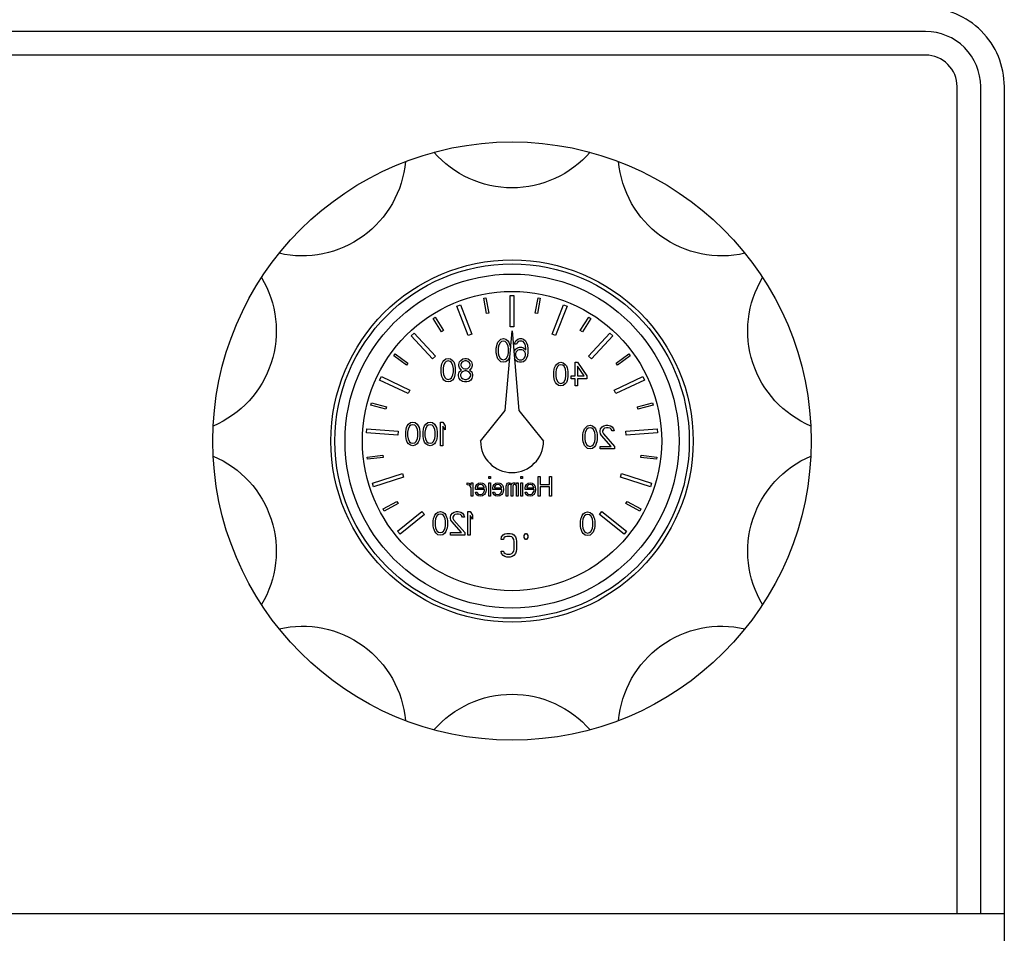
# Model space of a CAD drawing. Header units: millimetres. Extents: x -727 to 69715, y -15705 to 98123.
# Tile 163 of 256: x 38943 to 39068, y -8667 to -8551. Entities that reach past the tile are written whole.
import ezdxf

# ---------------------------------------------------------------- set-up
doc = ezdxf.new("R2010")
doc.units = ezdxf.units.MM

# ---------------------------------------------------------------- blocks, each defined once
blk = doc.blocks.new('*U35')
blk.add_arc((0, -8.96), 13.12, 40.9361, 139.0639)
blk = doc.blocks.new('*U36')
at = {"color": 0, "linetype": 'ByBlock', "lineweight": -2, "transparency": 16777216}
for p, rotation in [((-844.6, 2147.53), 180), ((-865.94, 2140.6), 215.9999999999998), ((-823.26, 2140.6), 143.9999999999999), ((-879.13, 2122.44), 251.9999999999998), ((-810.07, 2122.44), 107.9999999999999), ((-879.13, 2100), 287.9999999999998), ((-810.07, 2100), 71.9999999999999), ((-865.94, 2081.85), 323.9999999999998), ((-823.26, 2081.85), 35.99999999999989)]:
    blk.add_blockref('*U35', p, dxfattribs=dict(at, rotation=rotation))
blk.add_blockref('*U35', (-844.6, 2074.91), dxfattribs=at)

msp = doc.modelspace()

# ---------------------------------------------------------------- linework, layer by layer
at = {"color": 0, "linetype": 'Continuous', "lineweight": -2}
for p, q in [((39002.26, -8586.21), (39002.55, -8586.16)), ((39002.63, -8588.18), (39002.26, -8586.21)), ((39002.55, -8586.16), (39002.93, -8588.12)), ((39005.61, -8585.86), (39006.11, -8585.86)), ((39005.61, -8589.86), (39005.61, -8585.86)), ((39006.11, -8585.86), (39006.11, -8589.86)), ((39008.79, -8588.12), (39009.16, -8586.16)), ((39009.45, -8586.21), (39009.08, -8588.18)), ((39009.16, -8586.16), (39009.45, -8586.21)), ((38998.84, -8587.24), (38999.31, -8587.06)), ((39000.31, -8590.96), (38998.84, -8587.24)), ((38999.31, -8587.06), (39000.77, -8590.78)), ((39010.94, -8590.78), (39012.4, -8587.06)), ((39012.87, -8587.24), (39011.4, -8590.96)), ((39012.4, -8587.06), (39012.87, -8587.24)), ((38995.86, -8588.79), (38996.11, -8588.63)), ((38996.11, -8588.63), (38997.18, -8590.33)), ((39002.93, -8588.12), (39002.63, -8588.18)), ((39009.08, -8588.18), (39008.79, -8588.12)), ((39014.53, -8590.33), (39015.6, -8588.63)), ((39015.6, -8588.63), (39015.86, -8588.79)), ((38996.92, -8590.49), (38995.86, -8588.79)), ((39006.11, -8589.86), (39005.61, -8589.86)), ((39015.86, -8588.79), (39014.79, -8590.49)), ((38993.06, -8591), (38993.42, -8590.66)), ((38995.78, -8593.93), (38993.06, -8591)), ((38993.42, -8590.66), (38996.15, -8593.59)), ((38997.18, -8590.33), (38996.92, -8590.49)), ((39000.77, -8590.78), (39000.31, -8590.96)), ((39004.97, -8600.46), (39005.86, -8590.36)), ((39005.86, -8590.36), (39006.74, -8600.46)), ((39011.4, -8590.96), (39010.94, -8590.78)), ((39014.79, -8590.49), (39014.53, -8590.33)), ((39015.56, -8593.59), (39018.29, -8590.66)), ((39018.66, -8591), (39015.93, -8593.93)), ((39018.29, -8590.66), (39018.66, -8591)), ((39003.86, -8592.57), (39003.91, -8592.25)), ((39003.91, -8592.25), (39003.96, -8592.06)), ((39003.96, -8592.06), (39004.06, -8591.81)), ((39004.06, -8591.81), (39004.21, -8591.62)), ((39004.16, -8592.25), (39004.11, -8592.64)), ((39004.36, -8591.87), (39004.16, -8592.25)), ((39004.21, -8591.62), (39004.46, -8591.42)), ((39004.51, -8591.74), (39004.36, -8591.87)), ((39004.46, -8591.42), (39004.76, -8591.36)), ((39004.76, -8591.68), (39004.51, -8591.74)), ((39004.76, -8591.36), (39005.06, -8591.42)), ((39005.01, -8591.74), (39004.76, -8591.68)), ((39005.16, -8591.87), (39005.01, -8591.74)), ((39005.06, -8591.42), (39005.31, -8591.62)), ((39005.36, -8592.25), (39005.16, -8591.87)), ((39005.31, -8591.62), (39005.46, -8591.81)), ((39005.41, -8592.64), (39005.36, -8592.25)), ((39005.46, -8591.81), (39005.56, -8592.06)), ((39005.56, -8592.06), (39005.61, -8592.25)), ((39005.61, -8592.25), (39005.66, -8592.57)), ((39006.16, -8592.06), (39006.21, -8591.87)), ((39006.41, -8592.06), (39006.16, -8592.06)), ((39006.21, -8591.87), (39006.36, -8591.62)), ((39006.36, -8591.62), (39006.61, -8591.42)), ((39006.51, -8591.87), (39006.41, -8592.06)), ((39006.66, -8591.74), (39006.51, -8591.87)), ((39006.56, -8592.51), (39006.81, -8592.45)), ((39006.61, -8591.42), (39006.86, -8591.36)), ((39006.81, -8591.68), (39006.66, -8591.74)), ((39007.11, -8591.68), (39006.81, -8591.68)), ((39006.81, -8592.45), (39007.06, -8592.45)), ((39006.86, -8591.36), (39007.06, -8591.36)), ((39007.06, -8591.36), (39007.31, -8591.42)), ((39007.06, -8592.45), (39007.31, -8592.51)), ((39007.26, -8591.74), (39007.11, -8591.68)), ((39007.41, -8591.87), (39007.26, -8591.74)), ((39007.31, -8591.42), (39007.56, -8591.62)), ((39007.51, -8592.06), (39007.41, -8591.87)), ((39007.56, -8592.25), (39007.51, -8592.06)), ((39007.56, -8591.62), (39007.71, -8591.87)), ((39007.61, -8592.64), (39007.56, -8592.25)), ((39007.71, -8591.87), (39007.81, -8592.19)), ((39007.81, -8592.19), (39007.86, -8592.64)), ((38990.85, -8593.54), (38991.03, -8593.3)), ((38992.46, -8594.72), (38990.85, -8593.54)), ((38991.03, -8593.3), (38992.64, -8594.48)), ((38996.15, -8593.59), (38995.78, -8593.93)), ((39003.86, -8593.15), (39003.86, -8592.57)), ((39003.91, -8593.47), (39003.86, -8593.15)), ((39003.96, -8593.66), (39003.91, -8593.47)), ((39004.06, -8593.91), (39003.96, -8593.66)), ((39004.11, -8592.64), (39004.11, -8593.08)), ((39004.11, -8593.08), (39004.16, -8593.47)), ((39004.16, -8593.47), (39004.36, -8593.85)), ((39005.16, -8593.85), (39005.36, -8593.47)), ((39005.36, -8593.47), (39005.41, -8593.08)), ((39005.41, -8593.08), (39005.41, -8592.64)), ((39005.56, -8593.66), (39005.46, -8593.91)), ((39006.1, -8593.09), (39006.16, -8592.89)), ((39006.16, -8592.89), (39006.31, -8592.7)), ((39006.31, -8592.7), (39006.56, -8592.51)), ((39006.36, -8593.08), (39006.31, -8593.28)), ((39006.31, -8593.28), (39006.31, -8593.47)), ((39006.31, -8593.47), (39006.36, -8593.66)), ((39006.46, -8592.96), (39006.36, -8593.08)), ((39006.36, -8593.66), (39006.46, -8593.85)), ((39006.61, -8592.83), (39006.46, -8592.96)), ((39006.76, -8592.76), (39006.61, -8592.83)), ((39007.11, -8592.76), (39006.76, -8592.76)), ((39007.26, -8592.83), (39007.11, -8592.76)), ((39007.41, -8592.96), (39007.26, -8592.83)), ((39007.31, -8592.51), (39007.61, -8592.76)), ((39007.51, -8593.08), (39007.41, -8592.96)), ((39007.41, -8593.85), (39007.51, -8593.66)), ((39007.56, -8593.28), (39007.51, -8593.08)), ((39007.51, -8593.66), (39007.56, -8593.47)), ((39007.56, -8593.47), (39007.56, -8593.28)), ((39007.61, -8592.76), (39007.61, -8592.64)), ((39007.81, -8593.53), (39007.71, -8593.85)), ((39007.86, -8593.08), (39007.81, -8593.53)), ((39007.86, -8592.64), (39007.86, -8593.08)), ((39015.93, -8593.93), (39015.56, -8593.59)), ((39019.07, -8594.48), (39020.69, -8593.3)), ((39020.86, -8593.54), (39019.25, -8594.72)), ((39020.69, -8593.3), (39020.86, -8593.54)), ((38992.64, -8594.48), (38992.46, -8594.72)), ((38996.86, -8595.07), (38996.91, -8594.75)), ((38996.91, -8594.75), (38996.96, -8594.56)), ((38996.96, -8594.56), (38997.06, -8594.31)), ((38997.06, -8594.31), (38997.21, -8594.12)), ((38997.16, -8594.75), (38997.11, -8595.14)), ((38997.36, -8594.37), (38997.16, -8594.75)), ((38997.21, -8594.12), (38997.46, -8593.92)), ((38997.51, -8594.24), (38997.36, -8594.37)), ((38997.46, -8593.92), (38997.76, -8593.86)), ((38997.76, -8594.18), (38997.51, -8594.24)), ((38997.76, -8593.86), (38998.06, -8593.92)), ((38998.01, -8594.24), (38997.76, -8594.18)), ((38998.16, -8594.37), (38998.01, -8594.24)), ((38998.06, -8593.92), (38998.31, -8594.12)), ((38998.36, -8594.75), (38998.16, -8594.37)), ((38998.31, -8594.12), (38998.46, -8594.31)), ((38998.41, -8595.14), (38998.36, -8594.75)), ((38998.46, -8594.31), (38998.56, -8594.56)), ((38998.56, -8594.56), (38998.61, -8594.75)), ((38998.61, -8594.75), (38998.66, -8595.07)), ((38999.11, -8594.63), (38999.21, -8594.31)), ((38999.11, -8594.82), (38999.11, -8594.63)), ((38999.21, -8595.07), (38999.11, -8594.82)), ((38999.21, -8594.31), (38999.36, -8594.12)), ((38999.36, -8594.12), (38999.61, -8593.92)), ((38999.46, -8594.43), (38999.36, -8594.63)), ((38999.36, -8594.63), (38999.36, -8594.75)), ((38999.36, -8594.75), (38999.46, -8594.95)), ((38999.66, -8594.24), (38999.46, -8594.43)), ((38999.46, -8594.95), (38999.66, -8595.14)), ((38999.61, -8593.92), (38999.86, -8593.86)), ((38999.86, -8594.18), (38999.66, -8594.24)), ((38999.86, -8593.86), (39000.06, -8593.86)), ((39000.06, -8594.18), (38999.86, -8594.18)), ((39000.06, -8593.86), (39000.31, -8593.92)), ((39000.26, -8594.24), (39000.06, -8594.18)), ((39000.46, -8594.43), (39000.26, -8594.24)), ((39000.26, -8595.14), (39000.46, -8594.95)), ((39000.31, -8593.92), (39000.56, -8594.12)), ((39000.56, -8594.63), (39000.46, -8594.43)), ((39000.46, -8594.95), (39000.56, -8594.75)), ((39000.56, -8594.12), (39000.71, -8594.31)), ((39000.56, -8594.75), (39000.56, -8594.63)), ((39000.71, -8594.31), (39000.81, -8594.63)), ((39000.81, -8594.82), (39000.71, -8595.07)), ((39000.81, -8594.63), (39000.81, -8594.82)), ((39004.21, -8594.11), (39004.06, -8593.91)), ((39004.46, -8594.3), (39004.21, -8594.11)), ((39004.36, -8593.85), (39004.51, -8593.98)), ((39004.76, -8594.36), (39004.46, -8594.3)), ((39004.51, -8593.98), (39004.76, -8594.04)), ((39004.76, -8594.04), (39005.01, -8593.98)), ((39005.06, -8594.3), (39004.76, -8594.36)), ((39005.01, -8593.98), (39005.16, -8593.85)), ((39005.31, -8594.11), (39005.06, -8594.3)), ((39005.46, -8593.91), (39005.31, -8594.11)), ((39006.31, -8594.11), (39006.16, -8593.86)), ((39006.56, -8594.3), (39006.31, -8594.11)), ((39006.46, -8593.85), (39006.61, -8593.98)), ((39006.81, -8594.36), (39006.56, -8594.3)), ((39006.61, -8593.98), (39006.76, -8594.04)), ((39006.76, -8594.04), (39007.11, -8594.04)), ((39007.06, -8594.36), (39006.81, -8594.36)), ((39007.31, -8594.3), (39007.06, -8594.36)), ((39007.11, -8594.04), (39007.26, -8593.98)), ((39007.26, -8593.98), (39007.41, -8593.85)), ((39007.56, -8594.11), (39007.31, -8594.3)), ((39007.71, -8593.85), (39007.56, -8594.11)), ((39011.26, -8595.06), (39011.36, -8594.81)), ((39011.36, -8594.81), (39011.51, -8594.62)), ((39011.66, -8594.87), (39011.46, -8595.25)), ((39011.51, -8594.62), (39011.76, -8594.42)), ((39011.81, -8594.74), (39011.66, -8594.87)), ((39011.76, -8594.42), (39012.06, -8594.36)), ((39012.06, -8594.68), (39011.81, -8594.74)), ((39012.06, -8594.36), (39012.36, -8594.42)), ((39012.31, -8594.74), (39012.06, -8594.68)), ((39012.46, -8594.87), (39012.31, -8594.74)), ((39012.36, -8594.42), (39012.61, -8594.62)), ((39012.66, -8595.25), (39012.46, -8594.87)), ((39012.61, -8594.62), (39012.76, -8594.81)), ((39012.76, -8594.81), (39012.86, -8595.06)), ((39013.86, -8594.36), (39014.16, -8594.36)), ((39013.86, -8596.08), (39013.86, -8594.36)), ((39014.16, -8594.36), (39015.36, -8596.08)), ((39015.01, -8596.08), (39014.16, -8594.87)), ((39014.16, -8594.87), (39014.16, -8596.08)), ((39019.25, -8594.72), (39019.07, -8594.48)), ((38989.05, -8596.62), (38989.27, -8596.17)), ((38989.27, -8596.17), (38992.88, -8597.89)), ((38996.86, -8595.65), (38996.86, -8595.07)), ((38996.91, -8595.97), (38996.86, -8595.65)), ((38996.96, -8596.16), (38996.91, -8595.97)), ((38997.06, -8596.41), (38996.96, -8596.16)), ((38997.11, -8595.14), (38997.11, -8595.58)), ((38997.11, -8595.58), (38997.16, -8595.97)), ((38997.16, -8595.97), (38997.36, -8596.35)), ((38998.16, -8596.35), (38998.36, -8595.97)), ((38998.36, -8595.97), (38998.41, -8595.58)), ((38998.41, -8595.58), (38998.41, -8595.14)), ((38998.56, -8596.16), (38998.46, -8596.41)), ((38998.61, -8595.97), (38998.56, -8596.16)), ((38998.66, -8595.65), (38998.61, -8595.97)), ((38998.66, -8595.07), (38998.66, -8595.65)), ((38999.06, -8595.9), (38999.16, -8595.58)), ((38999.06, -8596.09), (38999.06, -8595.9)), ((38999.16, -8596.41), (38999.06, -8596.09)), ((38999.16, -8595.58), (38999.36, -8595.39)), ((38999.36, -8595.26), (38999.21, -8595.07)), ((38999.46, -8595.65), (38999.31, -8595.9)), ((38999.31, -8595.9), (38999.31, -8596.09)), ((38999.31, -8596.09), (38999.46, -8596.35)), ((38999.46, -8595.33), (38999.36, -8595.26)), ((38999.36, -8595.39), (38999.46, -8595.33)), ((38999.66, -8595.52), (38999.46, -8595.65)), ((38999.66, -8595.14), (38999.86, -8595.2)), ((38999.86, -8595.46), (38999.66, -8595.52)), ((38999.86, -8595.2), (39000.06, -8595.2)), ((39000.06, -8595.46), (38999.86, -8595.46)), ((39000.06, -8595.2), (39000.26, -8595.14)), ((39000.26, -8595.52), (39000.06, -8595.46)), ((39000.46, -8595.65), (39000.26, -8595.52)), ((39000.56, -8595.26), (39000.46, -8595.33)), ((39000.46, -8595.33), (39000.56, -8595.39)), ((39000.61, -8595.9), (39000.46, -8595.65)), ((39000.46, -8596.35), (39000.61, -8596.09)), ((39000.71, -8595.07), (39000.56, -8595.26)), ((39000.56, -8595.39), (39000.76, -8595.58)), ((39000.61, -8596.09), (39000.61, -8595.9)), ((39000.76, -8595.58), (39000.86, -8595.9)), ((39000.86, -8596.09), (39000.76, -8596.41)), ((39000.86, -8595.9), (39000.86, -8596.09)), ((39011.16, -8595.57), (39011.21, -8595.25)), ((39011.16, -8596.15), (39011.16, -8595.57)), ((39011.21, -8596.47), (39011.16, -8596.15)), ((39011.21, -8595.25), (39011.26, -8595.06)), ((39011.46, -8595.25), (39011.41, -8595.64)), ((39011.41, -8595.64), (39011.41, -8596.08)), ((39011.41, -8596.08), (39011.46, -8596.47)), ((39012.71, -8595.64), (39012.66, -8595.25)), ((39012.66, -8596.47), (39012.71, -8596.08)), ((39012.71, -8596.08), (39012.71, -8595.64)), ((39012.86, -8595.06), (39012.91, -8595.25)), ((39012.91, -8595.25), (39012.96, -8595.57)), ((39012.96, -8596.15), (39012.91, -8596.47)), ((39012.96, -8595.57), (39012.96, -8596.15)), ((39013.36, -8596.08), (39013.86, -8596.08)), ((39013.36, -8596.47), (39013.36, -8596.08)), ((39014.16, -8596.08), (39015.01, -8596.08)), ((39015.36, -8596.08), (39015.36, -8596.47)), ((39018.84, -8597.89), (39022.45, -8596.17)), ((39022.45, -8596.17), (39022.66, -8596.62)), ((38992.66, -8598.34), (38989.05, -8596.62)), ((38997.21, -8596.61), (38997.06, -8596.41)), ((38997.46, -8596.8), (38997.21, -8596.61)), ((38997.36, -8596.35), (38997.51, -8596.48)), ((38997.76, -8596.86), (38997.46, -8596.8)), ((38997.51, -8596.48), (38997.76, -8596.54)), ((38997.76, -8596.54), (38998.01, -8596.48)), ((38998.06, -8596.8), (38997.76, -8596.86)), ((38998.01, -8596.48), (38998.16, -8596.35)), ((38998.31, -8596.61), (38998.06, -8596.8)), ((38998.46, -8596.41), (38998.31, -8596.61)), ((38999.31, -8596.61), (38999.16, -8596.41)), ((38999.56, -8596.8), (38999.31, -8596.61)), ((38999.46, -8596.35), (38999.66, -8596.48)), ((38999.81, -8596.86), (38999.56, -8596.8)), ((38999.66, -8596.48), (38999.86, -8596.54)), ((39000.11, -8596.86), (38999.81, -8596.86)), ((38999.86, -8596.54), (39000.06, -8596.54)), ((39000.06, -8596.54), (39000.26, -8596.48)), ((39000.36, -8596.8), (39000.11, -8596.86)), ((39000.26, -8596.48), (39000.46, -8596.35)), ((39000.61, -8596.61), (39000.36, -8596.8)), ((39000.76, -8596.41), (39000.61, -8596.61)), ((39011.26, -8596.66), (39011.21, -8596.47)), ((39011.36, -8596.91), (39011.26, -8596.66)), ((39011.51, -8597.11), (39011.36, -8596.91)), ((39011.46, -8596.47), (39011.66, -8596.85)), ((39011.76, -8597.3), (39011.51, -8597.11)), ((39011.66, -8596.85), (39011.81, -8596.98)), ((39012.06, -8597.36), (39011.76, -8597.3)), ((39011.81, -8596.98), (39012.06, -8597.04)), ((39012.06, -8597.04), (39012.31, -8596.98)), ((39012.36, -8597.3), (39012.06, -8597.36)), ((39012.31, -8596.98), (39012.46, -8596.85)), ((39012.61, -8597.11), (39012.36, -8597.3)), ((39012.46, -8596.85), (39012.66, -8596.47)), ((39012.76, -8596.91), (39012.61, -8597.11)), ((39012.86, -8596.66), (39012.76, -8596.91)), ((39012.91, -8596.47), (39012.86, -8596.66)), ((39013.86, -8596.47), (39013.36, -8596.47)), ((39013.86, -8597.36), (39013.86, -8596.47)), ((39014.16, -8597.36), (39013.86, -8597.36)), ((39015.36, -8596.47), (39014.16, -8596.47)), ((39014.16, -8596.47), (39014.16, -8597.36)), ((39022.66, -8596.62), (39019.05, -8598.34)), ((38992.88, -8597.89), (38992.66, -8598.34)), ((39019.05, -8598.34), (39018.84, -8597.89)), ((38987.93, -8599.8), (38988, -8599.51)), ((38989.86, -8600.3), (38987.93, -8599.8)), ((38988, -8599.51), (38989.94, -8600.01)), ((39021.77, -8600.01), (39023.71, -8599.51)), ((39023.79, -8599.8), (39021.85, -8600.3)), ((39023.71, -8599.51), (39023.79, -8599.8)), ((38989.94, -8600.01), (38989.86, -8600.3)), ((39001.86, -8604.36), (39004.97, -8600.46)), ((39006.74, -8600.46), (39009.86, -8604.36)), ((39021.85, -8600.3), (39021.77, -8600.01)), ((38992.46, -8602.66), (38992.56, -8602.41)), ((38992.56, -8602.41), (38992.71, -8602.22)), ((38992.86, -8602.47), (38992.66, -8602.85)), ((38992.71, -8602.22), (38992.96, -8602.02)), ((38993.01, -8602.34), (38992.86, -8602.47)), ((38992.96, -8602.02), (38993.26, -8601.96)), ((38993.26, -8602.28), (38993.01, -8602.34)), ((38993.26, -8601.96), (38993.56, -8602.02)), ((38993.51, -8602.34), (38993.26, -8602.28)), ((38993.66, -8602.47), (38993.51, -8602.34)), ((38993.56, -8602.02), (38993.81, -8602.22)), ((38993.86, -8602.85), (38993.66, -8602.47)), ((38993.81, -8602.22), (38993.96, -8602.41)), ((38993.96, -8602.41), (38994.06, -8602.66)), ((38994.66, -8602.66), (38994.76, -8602.41)), ((38994.76, -8602.41), (38994.91, -8602.22)), ((38995.06, -8602.47), (38994.86, -8602.85)), ((38994.91, -8602.22), (38995.16, -8602.02)), ((38995.21, -8602.34), (38995.06, -8602.47)), ((38995.16, -8602.02), (38995.46, -8601.96)), ((38995.46, -8602.28), (38995.21, -8602.34)), ((38995.46, -8601.96), (38995.76, -8602.02)), ((38995.71, -8602.34), (38995.46, -8602.28)), ((38995.86, -8602.47), (38995.71, -8602.34)), ((38995.76, -8602.02), (38996.01, -8602.22)), ((38996.06, -8602.85), (38995.86, -8602.47)), ((38996.01, -8602.22), (38996.16, -8602.41)), ((38996.16, -8602.41), (38996.26, -8602.66)), ((38996.76, -8601.96), (38997.06, -8601.96)), ((38996.76, -8604.96), (38996.76, -8601.96)), ((38997.06, -8601.96), (38997.36, -8602.41)), ((38997.06, -8602.47), (38997.06, -8604.96)), ((38997.36, -8602.92), (38997.06, -8602.47)), ((38997.36, -8602.41), (38997.36, -8602.92)), ((39015.21, -8602.62), (39015.46, -8602.42)), ((39015.46, -8602.42), (39015.76, -8602.36)), ((39015.76, -8602.36), (39016.06, -8602.42)), ((39016.06, -8602.42), (39016.31, -8602.62)), ((39017.31, -8602.55), (39017.51, -8602.42)), ((39017.51, -8602.42), (39017.81, -8602.36)), ((39017.81, -8602.36), (39018.01, -8602.36)), ((39018.01, -8602.36), (39018.36, -8602.42)), ((39018.36, -8602.42), (39018.56, -8602.55)), ((38987.38, -8603.32), (38987.42, -8602.82)), ((38991.37, -8603.6), (38987.38, -8603.32)), ((38987.42, -8602.82), (38991.41, -8603.1)), ((38991.41, -8603.1), (38991.37, -8603.6)), ((38992.36, -8603.17), (38992.41, -8602.85)), ((38992.36, -8603.75), (38992.36, -8603.17)), ((38992.41, -8604.07), (38992.36, -8603.75)), ((38992.41, -8602.85), (38992.46, -8602.66)), ((38992.66, -8602.85), (38992.61, -8603.24)), ((38992.61, -8603.24), (38992.61, -8603.68)), ((38992.61, -8603.68), (38992.66, -8604.07)), ((38993.91, -8603.24), (38993.86, -8602.85)), ((38993.86, -8604.07), (38993.91, -8603.68)), ((38993.91, -8603.68), (38993.91, -8603.24)), ((38994.06, -8602.66), (38994.11, -8602.85)), ((38994.11, -8602.85), (38994.16, -8603.17)), ((38994.16, -8603.75), (38994.11, -8604.07)), ((38994.16, -8603.17), (38994.16, -8603.75)), ((38994.56, -8603.17), (38994.61, -8602.85)), ((38994.56, -8603.75), (38994.56, -8603.17)), ((38994.61, -8604.07), (38994.56, -8603.75)), ((38994.61, -8602.85), (38994.66, -8602.66)), ((38994.86, -8602.85), (38994.81, -8603.24)), ((38994.81, -8603.24), (38994.81, -8603.68)), ((38994.81, -8603.68), (38994.86, -8604.07)), ((38996.11, -8603.24), (38996.06, -8602.85)), ((38996.06, -8604.07), (38996.11, -8603.68)), ((38996.11, -8603.68), (38996.11, -8603.24)), ((38996.26, -8602.66), (38996.31, -8602.85)), ((38996.31, -8602.85), (38996.36, -8603.17)), ((38996.36, -8603.75), (38996.31, -8604.07)), ((38996.36, -8603.17), (38996.36, -8603.75)), ((39014.86, -8603.57), (39014.91, -8603.25)), ((39014.86, -8604.15), (39014.86, -8603.57)), ((39014.91, -8603.25), (39014.96, -8603.06)), ((39014.96, -8603.06), (39015.06, -8602.81)), ((39015.06, -8602.81), (39015.21, -8602.62)), ((39015.16, -8603.25), (39015.11, -8603.64)), ((39015.11, -8603.64), (39015.11, -8604.08)), ((39015.36, -8602.87), (39015.16, -8603.25)), ((39015.51, -8602.74), (39015.36, -8602.87)), ((39015.76, -8602.68), (39015.51, -8602.74)), ((39016.01, -8602.74), (39015.76, -8602.68)), ((39016.16, -8602.87), (39016.01, -8602.74)), ((39016.36, -8603.25), (39016.16, -8602.87)), ((39016.31, -8602.62), (39016.46, -8602.81)), ((39016.41, -8603.64), (39016.36, -8603.25)), ((39016.41, -8604.08), (39016.41, -8603.64)), ((39016.46, -8602.81), (39016.56, -8603.06)), ((39016.56, -8603.06), (39016.61, -8603.25)), ((39016.61, -8603.25), (39016.66, -8603.57)), ((39016.66, -8603.57), (39016.66, -8604.15)), ((39017.06, -8603.06), (39017.11, -8602.81)), ((39017.06, -8603.19), (39017.06, -8603.06)), ((39017.11, -8603.45), (39017.06, -8603.19)), ((39017.11, -8602.81), (39017.31, -8602.55)), ((39017.21, -8603.64), (39017.11, -8603.45)), ((39018.46, -8605.04), (39017.21, -8603.64)), ((39017.46, -8602.87), (39017.36, -8603.06)), ((39017.36, -8603.06), (39017.36, -8603.19)), ((39017.36, -8603.19), (39017.46, -8603.45)), ((39017.61, -8602.74), (39017.46, -8602.87)), ((39017.46, -8603.45), (39018.86, -8605.04)), ((39017.86, -8602.68), (39017.61, -8602.74)), ((39018.06, -8602.68), (39017.86, -8602.68)), ((39018.31, -8602.74), (39018.06, -8602.68)), ((39018.46, -8602.87), (39018.31, -8602.74)), ((39018.56, -8603.06), (39018.46, -8602.87)), ((39018.56, -8602.55), (39018.76, -8602.81)), ((39018.81, -8603.06), (39018.56, -8603.06)), ((39018.76, -8602.81), (39018.81, -8603.06)), ((39020.3, -8603.1), (39024.29, -8602.82)), ((39020.34, -8603.6), (39020.3, -8603.1)), ((39024.33, -8603.32), (39020.34, -8603.6)), ((39024.29, -8602.82), (39024.33, -8603.32)), ((38992.46, -8604.26), (38992.41, -8604.07)), ((38992.56, -8604.51), (38992.46, -8604.26)), ((38992.71, -8604.71), (38992.56, -8604.51)), ((38992.66, -8604.07), (38992.86, -8604.45)), ((38992.96, -8604.9), (38992.71, -8604.71)), ((38992.86, -8604.45), (38993.01, -8604.58)), ((38993.26, -8604.96), (38992.96, -8604.9)), ((38993.01, -8604.58), (38993.26, -8604.64)), ((38993.26, -8604.64), (38993.51, -8604.58)), ((38993.56, -8604.9), (38993.26, -8604.96)), ((38993.51, -8604.58), (38993.66, -8604.45)), ((38993.81, -8604.71), (38993.56, -8604.9)), ((38993.66, -8604.45), (38993.86, -8604.07)), ((38993.96, -8604.51), (38993.81, -8604.71)), ((38994.06, -8604.26), (38993.96, -8604.51)), ((38994.11, -8604.07), (38994.06, -8604.26)), ((38994.66, -8604.26), (38994.61, -8604.07)), ((38994.76, -8604.51), (38994.66, -8604.26)), ((38994.91, -8604.71), (38994.76, -8604.51)), ((38994.86, -8604.07), (38995.06, -8604.45)), ((38995.16, -8604.9), (38994.91, -8604.71)), ((38995.06, -8604.45), (38995.21, -8604.58)), ((38995.46, -8604.96), (38995.16, -8604.9)), ((38995.21, -8604.58), (38995.46, -8604.64)), ((38995.46, -8604.64), (38995.71, -8604.58)), ((38995.76, -8604.9), (38995.46, -8604.96)), ((38995.71, -8604.58), (38995.86, -8604.45)), ((38996.01, -8604.71), (38995.76, -8604.9)), ((38995.86, -8604.45), (38996.06, -8604.07)), ((38996.16, -8604.51), (38996.01, -8604.71)), ((38996.26, -8604.26), (38996.16, -8604.51)), ((38996.31, -8604.07), (38996.26, -8604.26)), ((38997.06, -8604.96), (38996.76, -8604.96)), ((39014.91, -8604.47), (39014.86, -8604.15)), ((39014.96, -8604.66), (39014.91, -8604.47)), ((39015.06, -8604.91), (39014.96, -8604.66)), ((39015.21, -8605.11), (39015.06, -8604.91)), ((39015.11, -8604.08), (39015.16, -8604.47)), ((39015.16, -8604.47), (39015.36, -8604.85)), ((39015.36, -8604.85), (39015.51, -8604.98)), ((39015.51, -8604.98), (39015.76, -8605.04)), ((39015.76, -8605.04), (39016.01, -8604.98)), ((39016.01, -8604.98), (39016.16, -8604.85)), ((39016.16, -8604.85), (39016.36, -8604.47)), ((39016.46, -8604.91), (39016.31, -8605.11)), ((39016.36, -8604.47), (39016.41, -8604.08)), ((39016.56, -8604.66), (39016.46, -8604.91)), ((39016.61, -8604.47), (39016.56, -8604.66)), ((39016.66, -8604.15), (39016.61, -8604.47)), ((38987.47, -8606.39), (38989.45, -8606.15)), ((38989.45, -8606.15), (38989.49, -8606.45)), ((39015.46, -8605.3), (39015.21, -8605.11)), ((39015.76, -8605.36), (39015.46, -8605.3)), ((39016.06, -8605.3), (39015.76, -8605.36)), ((39016.31, -8605.11), (39016.06, -8605.3)), ((39017.06, -8605.36), (39017.06, -8605.04)), ((39017.06, -8605.04), (39018.46, -8605.04)), ((39018.86, -8605.36), (39017.06, -8605.36)), ((39018.86, -8605.04), (39018.86, -8605.36)), ((39022.22, -8606.45), (39022.26, -8606.15)), ((39022.26, -8606.15), (39024.25, -8606.39)), ((38987.5, -8606.68), (38987.47, -8606.39)), ((38989.49, -8606.45), (38987.5, -8606.68)), ((39024.21, -8606.68), (39022.22, -8606.45)), ((39024.25, -8606.39), (39024.21, -8606.68)), ((38988.14, -8609.69), (38991.95, -8608.48)), ((38991.95, -8608.48), (38992.1, -8608.96)), ((39019.61, -8608.96), (39019.76, -8608.48)), ((39019.76, -8608.48), (39023.58, -8609.69)), ((38988.29, -8610.16), (38988.14, -8609.69)), ((38992.1, -8608.96), (38988.29, -8610.16)), ((39000.15, -8609.92), (39000.15, -8609.66)), ((39000.15, -8609.66), (39000.36, -8609.71)), ((39000.4, -8609.98), (39000.15, -8609.92)), ((39000.36, -8609.71), (39000.48, -8609.76)), ((39000.56, -8610.08), (39000.4, -8609.98)), ((39000.48, -8609.76), (39000.61, -8609.87)), ((39000.61, -8609.87), (39000.69, -8609.98)), ((39000.69, -8609.66), (39000.9, -8609.66)), ((39000.69, -8609.98), (39000.69, -8609.66)), ((39000.9, -8609.66), (39000.9, -8611.36)), ((39001.27, -8610.08), (39001.4, -8609.87)), ((39001.4, -8609.87), (39001.61, -8609.71)), ((39001.65, -8609.92), (39001.52, -8610.03)), ((39001.61, -8609.71), (39001.86, -8609.66)), ((39001.9, -8609.87), (39001.65, -8609.92)), ((39001.86, -8609.66), (39002.11, -8609.71)), ((39002.06, -8609.92), (39001.9, -8609.87)), ((39002.15, -8609.98), (39002.06, -8609.92)), ((39002.11, -8609.71), (39002.23, -8609.76)), ((39002.27, -8610.14), (39002.15, -8609.98)), ((39002.23, -8609.76), (39002.36, -8609.87)), ((39002.36, -8609.87), (39002.44, -8609.98)), ((39002.44, -8609.98), (39002.52, -8610.19)), ((39002.9, -8608.86), (39003.11, -8608.86)), ((39002.9, -8609.13), (39002.9, -8608.86)), ((39003.11, -8609.13), (39002.9, -8609.13)), ((39002.9, -8611.36), (39002.9, -8609.66)), ((39002.9, -8609.66), (39003.11, -8609.66)), ((39003.11, -8608.86), (39003.11, -8609.13)), ((39003.11, -8609.66), (39003.11, -8611.36)), ((39003.48, -8610.08), (39003.61, -8609.87)), ((39003.61, -8609.87), (39003.81, -8609.71)), ((39003.86, -8609.92), (39003.73, -8610.03)), ((39003.81, -8609.71), (39004.06, -8609.66)), ((39004.11, -8609.87), (39003.86, -8609.92)), ((39004.06, -8609.66), (39004.31, -8609.71)), ((39004.27, -8609.92), (39004.11, -8609.87)), ((39004.36, -8609.98), (39004.27, -8609.92)), ((39004.31, -8609.71), (39004.44, -8609.76)), ((39004.48, -8610.14), (39004.36, -8609.98)), ((39004.44, -8609.76), (39004.56, -8609.87)), ((39004.56, -8609.87), (39004.65, -8609.98)), ((39004.65, -8609.98), (39004.73, -8610.19)), ((39005.11, -8610.08), (39005.19, -8609.82)), ((39005.19, -8609.82), (39005.27, -8609.71)), ((39005.27, -8609.71), (39005.4, -8609.66)), ((39005.36, -8609.98), (39005.31, -8610.08)), ((39005.4, -8609.92), (39005.36, -8609.98)), ((39005.4, -8609.66), (39005.56, -8609.66)), ((39005.48, -8609.87), (39005.4, -8609.92)), ((39005.61, -8609.87), (39005.48, -8609.87)), ((39005.56, -8609.66), (39005.69, -8609.71)), ((39005.69, -8609.92), (39005.61, -8609.87)), ((39005.69, -8609.71), (39005.81, -8609.87)), ((39005.73, -8609.98), (39005.69, -8609.92)), ((39005.77, -8610.08), (39005.73, -8609.98)), ((39005.81, -8609.87), (39005.94, -8609.71)), ((39005.94, -8609.71), (39006.06, -8609.66)), ((39006.02, -8609.98), (39005.98, -8610.08)), ((39006.06, -8609.92), (39006.02, -8609.98)), ((39006.06, -8609.66), (39006.23, -8609.66)), ((39006.15, -8609.87), (39006.06, -8609.92)), ((39006.23, -8609.87), (39006.15, -8609.87)), ((39006.23, -8609.66), (39006.36, -8609.71)), ((39006.36, -8609.92), (39006.23, -8609.87)), ((39006.36, -8609.71), (39006.44, -8609.82)), ((39006.44, -8610.03), (39006.36, -8609.92)), ((39006.44, -8609.82), (39006.44, -8609.66)), ((39006.44, -8609.66), (39006.65, -8609.66)), ((39006.65, -8609.66), (39006.65, -8611.36)), ((39006.98, -8609.13), (39006.98, -8608.86)), ((39006.98, -8608.86), (39007.19, -8608.86)), ((39007.19, -8609.13), (39006.98, -8609.13)), ((39006.98, -8611.36), (39006.98, -8609.66)), ((39006.98, -8609.66), (39007.19, -8609.66)), ((39007.19, -8608.86), (39007.19, -8609.13)), ((39007.19, -8609.66), (39007.19, -8611.36)), ((39007.56, -8610.08), (39007.69, -8609.87)), ((39007.69, -8609.87), (39007.9, -8609.71)), ((39007.94, -8609.92), (39007.81, -8610.03)), ((39007.9, -8609.71), (39008.15, -8609.66)), ((39008.19, -8609.87), (39007.94, -8609.92)), ((39008.15, -8609.66), (39008.4, -8609.71)), ((39008.36, -8609.92), (39008.19, -8609.87)), ((39008.44, -8609.98), (39008.36, -8609.92)), ((39008.4, -8609.71), (39008.52, -8609.76)), ((39008.56, -8610.14), (39008.44, -8609.98)), ((39008.52, -8609.76), (39008.65, -8609.87)), ((39008.65, -8609.87), (39008.73, -8609.98)), ((39008.73, -8609.98), (39008.81, -8610.19)), ((39009.19, -8611.36), (39009.19, -8608.86)), ((39009.19, -8608.86), (39009.44, -8608.86)), ((39009.44, -8608.86), (39009.44, -8609.87)), ((39009.44, -8609.87), (39010.61, -8609.87)), ((39010.61, -8609.87), (39010.61, -8608.86)), ((39010.61, -8608.86), (39010.86, -8608.86)), ((39010.86, -8608.86), (39010.86, -8611.36)), ((39023.43, -8610.16), (39019.61, -8608.96)), ((39023.58, -8609.69), (39023.43, -8610.16)), ((39000.69, -8610.3), (39000.56, -8610.08)), ((39000.69, -8611.36), (39000.69, -8610.3)), ((39001.23, -8610.3), (39001.27, -8610.08)), ((39001.23, -8610.51), (39001.23, -8610.3)), ((39002.36, -8610.51), (39001.23, -8610.51)), ((39001.23, -8610.83), (39001.44, -8610.83)), ((39001.27, -8611.04), (39001.23, -8610.83)), ((39001.4, -8611.2), (39001.27, -8611.04)), ((39001.56, -8611.31), (39001.4, -8611.2)), ((39001.52, -8610.03), (39001.44, -8610.19)), ((39001.44, -8610.19), (39001.44, -8610.3)), ((39001.44, -8610.3), (39002.31, -8610.3)), ((39001.44, -8610.83), (39001.48, -8610.99)), ((39001.48, -8610.99), (39001.61, -8611.09)), ((39001.61, -8611.09), (39001.9, -8611.15)), ((39001.9, -8611.15), (39002.06, -8611.09)), ((39002.06, -8611.09), (39002.15, -8611.04)), ((39002.15, -8611.04), (39002.27, -8610.88)), ((39002.36, -8611.15), (39002.23, -8611.25)), ((39002.31, -8610.24), (39002.27, -8610.14)), ((39002.27, -8610.88), (39002.31, -8610.78)), ((39002.31, -8610.3), (39002.31, -8610.24)), ((39002.31, -8610.78), (39002.36, -8610.62)), ((39002.36, -8610.62), (39002.36, -8610.51)), ((39002.44, -8611.04), (39002.36, -8611.15)), ((39002.52, -8610.83), (39002.44, -8611.04)), ((39002.52, -8610.19), (39002.56, -8610.51)), ((39002.56, -8610.51), (39002.52, -8610.83)), ((39003.44, -8610.3), (39003.48, -8610.08)), ((39003.44, -8610.51), (39003.44, -8610.3)), ((39004.56, -8610.51), (39003.44, -8610.51)), ((39003.48, -8611.04), (39003.44, -8610.83)), ((39003.44, -8610.83), (39003.65, -8610.83)), ((39003.61, -8611.2), (39003.48, -8611.04)), ((39003.77, -8611.31), (39003.61, -8611.2)), ((39003.73, -8610.03), (39003.65, -8610.19)), ((39003.65, -8610.19), (39003.65, -8610.3)), ((39003.65, -8610.3), (39004.52, -8610.3)), ((39003.65, -8610.83), (39003.69, -8610.99)), ((39003.69, -8610.99), (39003.81, -8611.09)), ((39003.81, -8611.09), (39004.11, -8611.15)), ((39004.11, -8611.15), (39004.27, -8611.09)), ((39004.27, -8611.09), (39004.36, -8611.04)), ((39004.36, -8611.04), (39004.48, -8610.88)), ((39004.56, -8611.15), (39004.44, -8611.25)), ((39004.52, -8610.24), (39004.48, -8610.14)), ((39004.48, -8610.88), (39004.52, -8610.78)), ((39004.52, -8610.3), (39004.52, -8610.24)), ((39004.52, -8610.78), (39004.56, -8610.62)), ((39004.56, -8610.62), (39004.56, -8610.51)), ((39004.65, -8611.04), (39004.56, -8611.15)), ((39004.73, -8610.83), (39004.65, -8611.04)), ((39004.73, -8610.19), (39004.77, -8610.51)), ((39004.77, -8610.51), (39004.73, -8610.83)), ((39005.11, -8611.36), (39005.11, -8610.08)), ((39005.31, -8610.08), (39005.31, -8611.36)), ((39005.77, -8611.36), (39005.77, -8610.08)), ((39005.98, -8610.08), (39005.98, -8611.36)), ((39006.44, -8611.36), (39006.44, -8610.03)), ((39007.52, -8610.3), (39007.56, -8610.08)), ((39007.52, -8610.51), (39007.52, -8610.3)), ((39008.65, -8610.51), (39007.52, -8610.51)), ((39007.56, -8611.04), (39007.52, -8610.83)), ((39007.52, -8610.83), (39007.73, -8610.83)), ((39007.69, -8611.2), (39007.56, -8611.04)), ((39007.86, -8611.31), (39007.69, -8611.2)), ((39007.81, -8610.03), (39007.73, -8610.19)), ((39007.73, -8610.19), (39007.73, -8610.3)), ((39007.73, -8610.3), (39008.61, -8610.3)), ((39007.73, -8610.83), (39007.77, -8610.99)), ((39007.77, -8610.99), (39007.9, -8611.09)), ((39007.9, -8611.09), (39008.19, -8611.15)), ((39008.19, -8611.15), (39008.36, -8611.09)), ((39008.36, -8611.09), (39008.44, -8611.04)), ((39008.44, -8611.04), (39008.56, -8610.88)), ((39008.65, -8611.15), (39008.52, -8611.25)), ((39008.61, -8610.24), (39008.56, -8610.14)), ((39008.56, -8610.88), (39008.61, -8610.78)), ((39008.61, -8610.3), (39008.61, -8610.24)), ((39008.61, -8610.78), (39008.65, -8610.62)), ((39008.65, -8610.62), (39008.65, -8610.51)), ((39008.73, -8611.04), (39008.65, -8611.15)), ((39008.81, -8610.83), (39008.73, -8611.04)), ((39008.81, -8610.19), (39008.86, -8610.51)), ((39008.86, -8610.51), (39008.81, -8610.83)), ((39009.44, -8610.19), (39009.44, -8611.36)), ((39010.61, -8610.19), (39009.44, -8610.19)), ((39010.61, -8611.36), (39010.61, -8610.19)), ((38989.49, -8612.98), (38991.25, -8612.04)), ((38991.39, -8612.3), (38989.63, -8613.25)), ((38991.25, -8612.04), (38991.39, -8612.3)), ((39000.9, -8611.36), (39000.69, -8611.36)), ((39001.86, -8611.36), (39001.56, -8611.31)), ((39002.11, -8611.31), (39001.86, -8611.36)), ((39002.23, -8611.25), (39002.11, -8611.31)), ((39003.11, -8611.36), (39002.9, -8611.36)), ((39004.06, -8611.36), (39003.77, -8611.31)), ((39004.31, -8611.31), (39004.06, -8611.36)), ((39004.44, -8611.25), (39004.31, -8611.31)), ((39005.31, -8611.36), (39005.11, -8611.36)), ((39005.98, -8611.36), (39005.77, -8611.36)), ((39006.65, -8611.36), (39006.44, -8611.36)), ((39007.19, -8611.36), (39006.98, -8611.36)), ((39008.15, -8611.36), (39007.86, -8611.31)), ((39008.4, -8611.31), (39008.15, -8611.36)), ((39008.52, -8611.25), (39008.4, -8611.31)), ((39009.44, -8611.36), (39009.19, -8611.36)), ((39010.86, -8611.36), (39010.61, -8611.36)), ((39020.32, -8612.3), (39020.46, -8612.04)), ((39022.08, -8613.25), (39020.32, -8612.3)), ((39020.46, -8612.04), (39022.22, -8612.98)), ((38989.63, -8613.25), (38989.49, -8612.98)), ((38991.32, -8615.81), (38994.43, -8613.29)), ((38994.75, -8613.68), (38991.64, -8616.2)), ((38994.43, -8613.29), (38994.75, -8613.68)), ((38996.06, -8613.76), (38996.21, -8613.57)), ((38996.21, -8613.57), (38996.46, -8613.37)), ((38996.51, -8613.69), (38996.36, -8613.82)), ((38996.46, -8613.37), (38996.76, -8613.31)), ((38996.76, -8613.63), (38996.51, -8613.69)), ((38996.76, -8613.31), (38997.06, -8613.37)), ((38997.01, -8613.69), (38996.76, -8613.63)), ((38997.16, -8613.82), (38997.01, -8613.69)), ((38997.06, -8613.37), (38997.31, -8613.57)), ((38997.31, -8613.57), (38997.46, -8613.76)), ((38998.11, -8613.76), (38998.31, -8613.5)), ((38998.31, -8613.5), (38998.51, -8613.37)), ((38998.61, -8613.69), (38998.46, -8613.82)), ((38998.51, -8613.37), (38998.81, -8613.31)), ((38998.86, -8613.63), (38998.61, -8613.69)), ((38998.81, -8613.31), (38999.01, -8613.31)), ((38999.06, -8613.63), (38998.86, -8613.63)), ((38999.01, -8613.31), (38999.36, -8613.37)), ((38999.31, -8613.69), (38999.06, -8613.63)), ((38999.46, -8613.82), (38999.31, -8613.69)), ((38999.36, -8613.37), (38999.56, -8613.5)), ((38999.56, -8613.5), (38999.76, -8613.76)), ((39000.26, -8613.31), (39000.56, -8613.31)), ((39000.26, -8616.31), (39000.26, -8613.31)), ((39000.56, -8613.31), (39000.86, -8613.76)), ((39014.76, -8613.81), (39014.91, -8613.62)), ((39014.91, -8613.62), (39015.16, -8613.42)), ((39015.21, -8613.74), (39015.06, -8613.87)), ((39015.16, -8613.42), (39015.46, -8613.36)), ((39015.46, -8613.68), (39015.21, -8613.74)), ((39015.46, -8613.36), (39015.76, -8613.42)), ((39015.71, -8613.74), (39015.46, -8613.68)), ((39015.86, -8613.87), (39015.71, -8613.74)), ((39015.76, -8613.42), (39016.01, -8613.62)), ((39016.01, -8613.62), (39016.16, -8613.81)), ((39016.97, -8613.68), (39017.28, -8613.29)), ((39020.08, -8616.2), (39016.97, -8613.68)), ((39017.28, -8613.29), (39020.39, -8615.81)), ((39022.22, -8612.98), (39022.08, -8613.25)), ((38995.86, -8614.52), (38995.91, -8614.2)), ((38995.86, -8615.1), (38995.86, -8614.52)), ((38995.91, -8614.2), (38995.96, -8614.01)), ((38995.96, -8614.01), (38996.06, -8613.76)), ((38996.16, -8614.2), (38996.11, -8614.59)), ((38996.11, -8614.59), (38996.11, -8615.03)), ((38996.36, -8613.82), (38996.16, -8614.2)), ((38997.36, -8614.2), (38997.16, -8613.82)), ((38997.41, -8614.59), (38997.36, -8614.2)), ((38997.41, -8615.03), (38997.41, -8614.59)), ((38997.46, -8613.76), (38997.56, -8614.01)), ((38997.56, -8614.01), (38997.61, -8614.2)), ((38997.61, -8614.2), (38997.66, -8614.52)), ((38997.66, -8614.52), (38997.66, -8615.1)), ((38998.06, -8614.01), (38998.11, -8613.76)), ((38998.06, -8614.14), (38998.06, -8614.01)), ((38998.11, -8614.4), (38998.06, -8614.14)), ((38998.21, -8614.59), (38998.11, -8614.4)), ((38999.46, -8615.99), (38998.21, -8614.59)), ((38998.46, -8613.82), (38998.36, -8614.01)), ((38998.36, -8614.01), (38998.36, -8614.14)), ((38998.36, -8614.14), (38998.46, -8614.4)), ((38998.46, -8614.4), (38999.86, -8615.99)), ((38999.56, -8614.01), (38999.46, -8613.82)), ((38999.81, -8614.01), (38999.56, -8614.01)), ((38999.76, -8613.76), (38999.81, -8614.01)), ((39000.56, -8613.82), (39000.56, -8616.31)), ((39000.86, -8614.27), (39000.56, -8613.82)), ((39000.86, -8613.76), (39000.86, -8614.27)), ((39014.56, -8614.57), (39014.61, -8614.25)), ((39014.56, -8615.15), (39014.56, -8614.57)), ((39014.61, -8614.25), (39014.66, -8614.06)), ((39014.66, -8614.06), (39014.76, -8613.81)), ((39014.86, -8614.25), (39014.81, -8614.64)), ((39014.81, -8614.64), (39014.81, -8615.08)), ((39015.06, -8613.87), (39014.86, -8614.25)), ((39016.06, -8614.25), (39015.86, -8613.87)), ((39016.11, -8614.64), (39016.06, -8614.25)), ((39016.11, -8615.08), (39016.11, -8614.64)), ((39016.16, -8613.81), (39016.26, -8614.06)), ((39016.26, -8614.06), (39016.31, -8614.25)), ((39016.31, -8614.25), (39016.36, -8614.57)), ((39016.36, -8614.57), (39016.36, -8615.15)), ((38991.64, -8616.2), (38991.32, -8615.81)), ((38995.91, -8615.42), (38995.86, -8615.1)), ((38995.96, -8615.61), (38995.91, -8615.42)), ((38996.06, -8615.86), (38995.96, -8615.61)), ((38996.21, -8616.06), (38996.06, -8615.86)), ((38996.11, -8615.03), (38996.16, -8615.42)), ((38996.16, -8615.42), (38996.36, -8615.8)), ((38996.46, -8616.25), (38996.21, -8616.06)), ((38996.36, -8615.8), (38996.51, -8615.93)), ((38996.76, -8616.31), (38996.46, -8616.25)), ((38996.51, -8615.93), (38996.76, -8615.99)), ((38996.76, -8615.99), (38997.01, -8615.93)), ((38997.06, -8616.25), (38996.76, -8616.31)), ((38997.01, -8615.93), (38997.16, -8615.8)), ((38997.31, -8616.06), (38997.06, -8616.25)), ((38997.16, -8615.8), (38997.36, -8615.42)), ((38997.46, -8615.86), (38997.31, -8616.06)), ((38997.36, -8615.42), (38997.41, -8615.03)), ((38997.56, -8615.61), (38997.46, -8615.86)), ((38997.61, -8615.42), (38997.56, -8615.61)), ((38997.66, -8615.1), (38997.61, -8615.42)), ((38998.06, -8616.31), (38998.06, -8615.99)), ((38998.06, -8615.99), (38999.46, -8615.99)), ((38999.86, -8615.99), (38999.86, -8616.31)), ((39004.73, -8616.28), (39004.93, -8616.15)), ((39004.93, -8616.15), (39005.18, -8616.09)), ((39005.18, -8616.09), (39005.63, -8616.09)), ((39005.63, -8616.09), (39005.88, -8616.15)), ((39005.88, -8616.15), (39006.08, -8616.28)), ((39007.41, -8616.34), (39007.56, -8616.09)), ((39007.56, -8616.09), (39007.71, -8616.09)), ((39007.71, -8616.09), (39007.86, -8616.34)), ((39014.61, -8615.47), (39014.56, -8615.15)), ((39014.66, -8615.66), (39014.61, -8615.47)), ((39014.76, -8615.91), (39014.66, -8615.66)), ((39014.91, -8616.11), (39014.76, -8615.91)), ((39014.81, -8615.08), (39014.86, -8615.47)), ((39014.86, -8615.47), (39015.06, -8615.85)), ((39015.16, -8616.3), (39014.91, -8616.11)), ((39015.06, -8615.85), (39015.21, -8615.98)), ((39015.21, -8615.98), (39015.46, -8616.04)), ((39015.46, -8616.04), (39015.71, -8615.98)), ((39015.71, -8615.98), (39015.86, -8615.85)), ((39016.01, -8616.11), (39015.76, -8616.3)), ((39015.86, -8615.85), (39016.06, -8615.47)), ((39016.16, -8615.91), (39016.01, -8616.11)), ((39016.06, -8615.47), (39016.11, -8615.08)), ((39016.26, -8615.66), (39016.16, -8615.91)), ((39016.31, -8615.47), (39016.26, -8615.66)), ((39016.36, -8615.15), (39016.31, -8615.47)), ((39020.39, -8615.81), (39020.08, -8616.2)), ((38999.86, -8616.31), (38998.06, -8616.31)), ((39000.56, -8616.31), (39000.26, -8616.31)), ((39004.48, -8616.86), (39004.53, -8616.54)), ((39004.78, -8616.86), (39004.48, -8616.86)), ((39004.53, -8616.54), (39004.73, -8616.28)), ((39004.83, -8616.66), (39004.78, -8616.86)), ((39004.98, -8616.54), (39004.83, -8616.66)), ((39005.18, -8616.47), (39004.98, -8616.54)), ((39005.63, -8616.47), (39005.18, -8616.47)), ((39005.83, -8616.54), (39005.63, -8616.47)), ((39005.98, -8616.66), (39005.83, -8616.54)), ((39006.08, -8616.86), (39005.98, -8616.66)), ((39006.08, -8616.28), (39006.28, -8616.54)), ((39006.13, -8617.11), (39006.08, -8616.86)), ((39006.13, -8618.07), (39006.13, -8617.11)), ((39006.28, -8616.54), (39006.38, -8616.79)), ((39006.38, -8616.79), (39006.43, -8617.11)), ((39006.43, -8617.11), (39006.43, -8618.07)), ((39007.41, -8616.59), (39007.41, -8616.34)), ((39007.56, -8616.84), (39007.41, -8616.59)), ((39007.71, -8616.84), (39007.56, -8616.84)), ((39007.86, -8616.59), (39007.71, -8616.84)), ((39007.86, -8616.34), (39007.86, -8616.59)), ((39015.46, -8616.36), (39015.16, -8616.3)), ((39015.76, -8616.3), (39015.46, -8616.36)), ((39004.53, -8618.64), (39004.48, -8618.32)), ((39004.48, -8618.32), (39004.78, -8618.32)), ((39004.73, -8618.9), (39004.53, -8618.64)), ((39004.78, -8618.32), (39004.83, -8618.52)), ((39004.83, -8618.52), (39004.98, -8618.64)), ((39004.98, -8618.64), (39005.18, -8618.71)), ((39005.18, -8618.71), (39005.63, -8618.71)), ((39005.63, -8618.71), (39005.83, -8618.64)), ((39005.83, -8618.64), (39005.98, -8618.52)), ((39005.98, -8618.52), (39006.08, -8618.32)), ((39006.08, -8618.32), (39006.13, -8618.07)), ((39006.28, -8618.64), (39006.08, -8618.9)), ((39006.38, -8618.39), (39006.28, -8618.64)), ((39006.43, -8618.07), (39006.38, -8618.39)), ((39004.93, -8619.03), (39004.73, -8618.9)), ((39005.18, -8619.09), (39004.93, -8619.03)), ((39005.63, -8619.09), (39005.18, -8619.09)), ((39005.88, -8619.03), (39005.63, -8619.09)), ((39006.08, -8618.9), (39005.88, -8619.03))]:
    msp.add_line(p, q, dxfattribs=at)
at = {"color": 0, "lineweight": -2}
for points in [[(38818.36, -8912.67), (38818.36, -8939.36, 0.414214), (38828.36, -8949.36), (39058.36, -8949.36, 0.414214), (39068.36, -8939.36), (39068.36, -8559.36, 0.414214), (39058.36, -8549.36), (38828.36, -8549.36, 0.414214), (38818.36, -8559.36), (38818.36, -8912.87)], [(39065.36, -8664.36), (39065.36, -8559.36, 0.414214), (39058.36, -8552.36), (38828.36, -8552.36, 0.414214), (38821.36, -8559.36), (38821.36, -8664.36)], [(39062.36, -8664.36), (39062.36, -8559.36, 0.414214), (39058.36, -8555.36), (38828.36, -8555.36, 0.414214), (38824.36, -8559.36), (38824.36, -8664.36)]]:
    msp.add_lwpolyline(points, format="xyb", dxfattribs=at)
msp.add_lwpolyline([(38818.36, -8664.36), (39068.36, -8664.36)], dxfattribs=at)
msp.add_circle((39005.86, -8604.36), 37.98, dxfattribs=at)
at = {"color": 0, "linetype": 'Continuous', "lineweight": -2}
for radius in [23, 22.5, 21.2, 19]:
    msp.add_circle((39005.86, -8604.36), radius, dxfattribs=at)
msp.add_arc((39005.86, -8604.36), 4, 180, 0, dxfattribs=at)

# ---------------------------------------------------------------- block references
at = {"color": 0, "lineweight": -2, "xscale": -1}
msp.add_blockref('*U36', (38161.26, -10715.58), dxfattribs=at)

doc.saveas('drawing.dxf')
